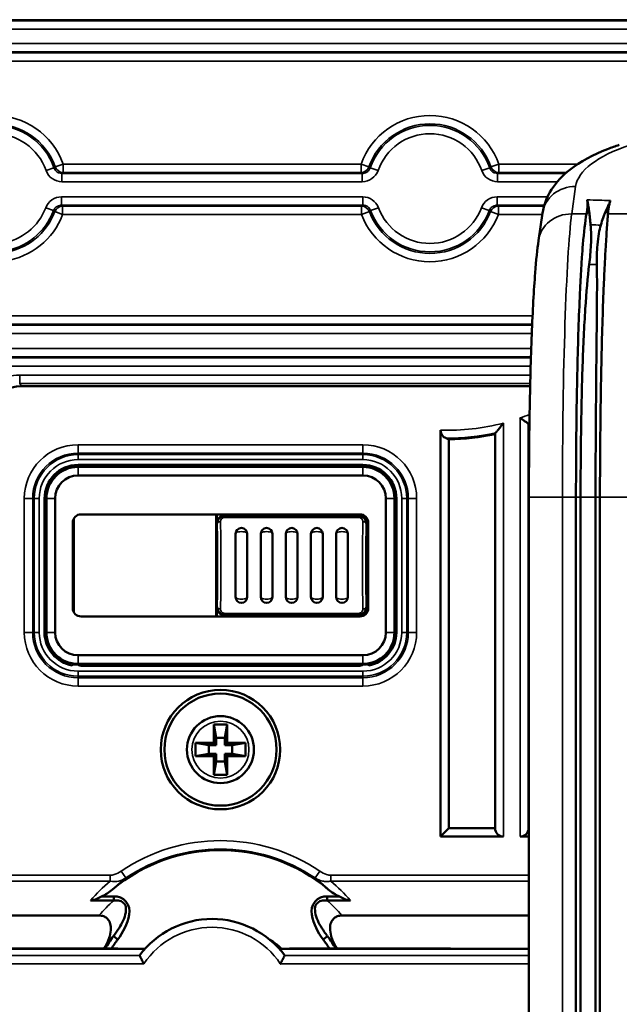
# Model space of a CAD drawing. Header units: millimetres. Extents: x 0 to 4638, y -120 to 1188.
# Tile 59 of 256: x 342 to 378, y 792 to 851. Entities that reach past the tile are written whole.
import ezdxf

# ---------------------------------------------------------------- set-up
doc = ezdxf.new("R2010")
doc.units = ezdxf.units.MM
doc.header["$LTSCALE"] = 2
doc.layers.add('Sichtbar (ISO)', color=7, linetype='Continuous', lineweight=50)
doc.layers.add('Sichtbar schmal (ISO)', color=7, linetype='Continuous', lineweight=35)

msp = doc.modelspace()

# ---------------------------------------------------------------- linework, layer by layer
at = {"layer": 'Sichtbar (ISO)'}
for p, q in [((373.1082, 838.9832), (372.8724, 837.3453)), ((342.018, 828.6636), (372.3755, 828.6636)), ((372.2822, 802.2624), (372.2822, 826.3712)), ((367.0296, 826.0248), (367.0296, 801.7624)), ((370.2822, 825.7897), (370.2822, 802.2624)), ((367.5296, 825.4885), (367.5296, 802.2624)), ((362.3947, 823.9519), (345.3947, 823.9519)), ((345.3947, 823.834), (362.3947, 823.834)), ((362.3947, 823.3209), (345.3947, 823.3209)), ((372.3002, 727.8785), (372.3002, 822.0252)), ((375.1097, 727.8785), (375.1097, 822.0252)), ((375.3836, 727.8785), (375.3836, 822.0252)), ((376.2782, 727.8785), (376.2782, 822.0252)), ((376.5408, 822.0252), (376.5408, 727.8785)), ((343.3947, 821.9519), (343.3947, 813.9519)), ((343.5125, 813.9519), (343.5125, 821.9519)), ((344.0256, 821.9519), (344.0256, 813.9519)), ((363.7637, 813.9519), (363.7637, 821.9519)), ((364.2768, 821.9519), (364.2768, 813.9519)), ((364.3947, 813.9519), (364.3947, 821.9519)), ((345.5754, 821.0019), (362.2139, 821.0019)), ((353.6447, 821.0019), (353.6447, 814.9019)), ((353.6709, 821.0019), (353.6709, 820.4519)), ((356.1447, 820.9257), (354.1447, 820.9257)), ((356.1447, 820.9257), (356.1447, 821.0019)), ((360.1447, 821.0019), (360.1447, 820.9257)), ((362.1447, 820.9257), (360.1447, 820.9257)), ((345.0756, 820.502), (345.0756, 820.0252)), ((345.1447, 820.7019), (345.1447, 820.7556)), ((345.1447, 815.2019), (345.1447, 820.7019)), ((353.7447, 820.6508), (353.7447, 820.6474)), ((353.7672, 820.6888), (353.7655, 820.6888)), ((353.8447, 820.7846), (353.8447, 820.7842)), ((362.5632, 820.603), (362.5632, 820.607)), ((362.6185, 820.4519), (362.6185, 820.7956)), ((362.6447, 815.1481), (362.6447, 820.7556)), ((362.7137, 820.502), (362.7137, 820.0252)), ((345.0756, 820.0252), (345.1447, 819.9561)), ((345.0756, 815.8786), (345.0756, 820.0252)), ((354.7947, 819.8378), (354.7947, 816.0659)), ((355.4947, 816.0659), (355.4947, 819.8378)), ((356.2947, 819.8378), (356.2947, 816.0659)), ((356.9947, 816.0659), (356.9947, 819.8378)), ((357.7947, 819.8378), (357.7947, 816.0659)), ((358.4947, 816.0659), (358.4947, 819.8378)), ((359.2947, 819.8378), (359.2947, 816.0659)), ((359.9947, 816.0659), (359.9947, 819.8378)), ((360.7947, 819.8378), (360.7947, 816.0659)), ((361.4947, 816.0659), (361.4947, 819.8378)), ((362.7137, 820.0252), (362.6447, 819.9561)), ((362.7137, 815.8786), (362.7137, 820.0252)), ((345.0756, 815.8786), (345.1447, 815.9476)), ((345.0756, 815.8786), (345.0756, 815.4017)), ((362.7137, 815.8786), (362.6447, 815.9476)), ((362.7137, 815.8786), (362.7137, 815.4017)), ((345.1447, 815.2019), (345.1447, 815.1481)), ((353.6709, 815.4519), (353.6709, 814.9019)), ((353.7447, 815.2566), (353.7447, 815.2529)), ((353.7655, 815.215), (353.7674, 815.215)), ((353.8447, 815.1198), (353.8447, 815.1191)), ((354.1447, 814.9781), (356.1447, 814.9781)), ((356.1447, 814.9019), (356.1447, 814.9781)), ((360.1447, 814.9781), (360.1447, 814.9019)), ((360.1447, 814.9781), (362.1447, 814.9781)), ((362.5632, 815.2967), (362.5632, 815.3008)), ((362.6185, 815.1081), (362.6185, 815.4519)), ((345.5754, 814.9019), (362.2139, 814.9019)), ((345.3947, 812.5828), (362.3947, 812.5828)), ((362.3947, 812.0697), (345.3947, 812.0697)), ((345.726, 812.0291), (345.3947, 812.0291)), ((350.0017, 812.0291), (349.2876, 812.0291)), ((358.5017, 812.0291), (357.7876, 812.0291)), ((362.3947, 812.0291), (362.0634, 812.0291)), ((345.6487, 811.9519), (362.1406, 811.9519)), ((353.4947, 808.4519), (353.6357, 807.6519)), ((353.4947, 808.4519), (354.2947, 808.4519)), ((353.4947, 807.3519), (353.4947, 808.4519)), ((354.2947, 808.4519), (354.1536, 807.6519)), ((354.2947, 808.4519), (354.2947, 807.3519)), ((352.3947, 807.3519), (353.4947, 807.3519)), ((352.3947, 807.3519), (353.1947, 807.2108)), ((352.3947, 806.5519), (352.3947, 807.3519)), ((353.6357, 807.2108), (353.4947, 807.3519)), ((353.6357, 807.6519), (354.1536, 807.6519)), ((353.6357, 807.2108), (353.6357, 807.6519)), ((354.1536, 807.6519), (354.1536, 807.2108)), ((354.2947, 807.3519), (354.1536, 807.2108)), ((354.2947, 807.3519), (355.3947, 807.3519)), ((355.3947, 807.3519), (354.5947, 807.2108)), ((355.3947, 807.3519), (355.3947, 806.5519)), ((353.6357, 807.2108), (353.1947, 807.2108)), ((353.1947, 807.2108), (353.1947, 806.6929)), ((354.5947, 807.2108), (354.1536, 807.2108)), ((354.5947, 806.6929), (354.5947, 807.2108)), ((352.3947, 806.5519), (353.1947, 806.6929)), ((353.4947, 806.5519), (352.3947, 806.5519)), ((353.1947, 806.6929), (353.6357, 806.6929)), ((353.4947, 806.5519), (353.6357, 806.6929)), ((353.4947, 805.4519), (353.4947, 806.5519)), ((353.4947, 805.4519), (353.6357, 806.2519)), ((353.6357, 806.2519), (353.6357, 806.6929)), ((354.1536, 806.2519), (353.6357, 806.2519)), ((354.1536, 806.6929), (354.1536, 806.2519)), ((354.1536, 806.6929), (354.5947, 806.6929)), ((354.1536, 806.6929), (354.2947, 806.5519)), ((354.2947, 805.4519), (354.1536, 806.2519)), ((354.2947, 806.5519), (354.2947, 805.4519)), ((355.3947, 806.5519), (354.2947, 806.5519)), ((355.3947, 806.5519), (354.5947, 806.6929)), ((354.2947, 805.4519), (353.4947, 805.4519)), ((367.5296, 802.2624), (367.0296, 801.7624)), ((367.5296, 802.2624), (370.2822, 802.2624)), ((372.2822, 802.2624), (372.3002, 802.2624)), ((367.0296, 801.7624), (370.7822, 801.7624)), ((372.3002, 801.7624), (371.7822, 801.7624)), ((346.1326, 797.945), (347.5233, 797.945)), ((347.5233, 798.1765), (346.7889, 798.1765)), ((347.5233, 798.1765), (347.5233, 798.0124)), ((347.5233, 798.0124), (347.5233, 797.945)), ((360.2661, 798.1765), (361.0005, 798.1765)), ((360.2661, 798.1765), (360.2661, 798.0124)), ((360.2661, 798.0124), (360.2661, 797.945)), ((361.6567, 797.945), (360.2661, 797.945)), ((346.6445, 797.0409), (335.3616, 797.0409)), ((361.1449, 797.0409), (372.3002, 797.0409)), ((347.7667, 795.6143), (347.5097, 795.8098)), ((360.0226, 795.6143), (360.2797, 795.8098)), ((347.7583, 795.0531), (340.1178, 795.0531)), ((347.771, 795.0741), (340.2611, 795.0741)), ((347.7647, 795.0636), (349.3925, 795.0636)), ((357.3969, 795.0636), (358.0247, 795.0636)), ((358.0183, 795.0741), (367.5283, 795.0741)), ((367.6716, 795.0531), (358.031, 795.0531)), ((367.6302, 795.0636), (372.3002, 795.0636))]:
    msp.add_line(p, q, dxfattribs=at)
for radius in [3.565, 3.3462, 2]:
    msp.add_circle((353.8947, 806.9519), radius, dxfattribs=at)
for centre, radius, start, end in [((367.3944, 839.4519), 13.9641, 290.488818, 290.707744), ((367.3944, 839.4519), 13.9641, 270.554811, 281.934884), ((345.3947, 821.9519), 2, 90, 180), ((345.3947, 821.9519), 1.8822, 90, 180), ((362.3947, 821.9519), 2, 0, 90), ((362.3947, 821.9519), 1.8822, 0, 90), ((345.3947, 821.9519), 1.3691, 90, 180), ((362.3947, 821.9519), 1.3691, 0, 90), ((354.1447, 820.4519), 0.4738, 90, 180), ((362.1447, 820.4519), 0.4738, 0, 90), ((345.6447, 820.7019), 0.5, 173.138767, 180), ((355.1447, 819.8378), 0.35, 0, 180), ((356.6447, 819.8378), 0.35, 0, 180), ((358.1447, 819.8378), 0.35, 0, 180), ((359.6447, 819.8378), 0.35, 0, 180), ((361.1447, 819.8378), 0.35, 0, 180), ((355.1447, 816.0659), 0.35, 180, 0), ((356.6447, 816.0659), 0.35, 180, 0), ((358.1447, 816.0659), 0.35, 180, 0), ((359.6447, 816.0659), 0.35, 180, 0), ((361.1447, 816.0659), 0.35, 180, 0), ((345.6447, 815.2019), 0.5, 180, 186.861233), ((354.1447, 815.4519), 0.4738, 180, 270), ((362.1447, 815.4519), 0.4738, 270, 0), ((345.3947, 813.9519), 2, 180, 260.043718), ((345.3947, 813.9519), 1.8822, 180, 270), ((345.3947, 813.9519), 1.3691, 180, 270), ((362.3947, 813.9519), 1.3691, 270, 0), ((362.3947, 813.9519), 1.8822, 270, 0), ((362.3947, 813.9519), 2, 279.956282, 0), ((345.3947, 813.9519), 1.9228, 261.971423, 270), ((362.3947, 813.9519), 1.9228, 270, 278.028577), ((370.7822, 802.2624), 0.5, 180, 270), ((371.7822, 802.2624), 0.5, 270, 0), ((353.8947, 790.9519), 10, 49.942947, 130.057053), ((353.3947, 791.4519), 5.391, 36.546179, 143.453821), ((353.8947, 790.9519), 8.0261, 142.734292, 149.096129), ((353.8947, 790.9519), 7.7, 142.73459, 147.632105), ((353.8947, 790.9519), 5.5, 48.382068, 57.530504), ((353.8947, 790.9519), 7.7, 32.367895, 37.26541), ((353.8947, 790.9519), 8.0261, 30.903871, 37.265708), ((353.8947, 790.9519), 8.0875, 148.383434, 149.355906), ((352.8947, 791.9519), 6, 148.642896, 148.876909), ((352.8947, 791.9519), 6, 31.123091, 31.357104), ((353.8947, 790.9519), 8.0875, 30.644094, 31.616566)]:
    msp.add_arc(centre, radius, start, end, dxfattribs=at)
for centre, major_axis, ratio, start_param, end_param in [((375.0878, 838.6982), (-1.9796, 0.285), 0.9385552, 6.2831244, 6.2831853), ((342.0196, 826.6624), (-1.0999, 1.6725), 0.9991277, 5.7018293, 6.8645413), ((373.2324, 839.4519), (16.0397, 0), 0.9314106, 4.337465, 4.348897), ((345.5758, 820.5017), (-0.3538, 0.3538), 0.999315, 5.4981298, 7.0682409), ((358.1447, 820.8275), (4.25, 0), 0.0261859, 1.6762196, 2.0607537), ((358.1447, 820.944), (-0.5, 0), 0.0261859, 0.4636224, 2.6779703), ((358.1447, 820.8275), (4.25, 0), 0.0261859, 1.080839, 1.4653731), ((362.2136, 820.5017), (-0.3538, -0.3538), 0.999315, 2.3565371, 3.9266482), ((345.5758, 815.402), (0.3538, 0.3538), 0.999315, 2.3565371, 3.9266482), ((358.1447, 815.0763), (4.25, 0), 0.0261859, 4.2224317, 4.6069658), ((358.1447, 814.9597), (-0.5, 0), 0.0261859, 3.605215, 5.8195629), ((358.1447, 815.0763), (4.25, 0), 0.0261859, 4.8178122, 5.2023463), ((362.2136, 815.402), (0.3538, -0.3538), 0.999315, 5.4981298, 7.0682409), ((342.8191, 4688.0743), (0, -3877.0281), 0.0261769, 0.0219721, 0.0227334), ((345.6491, 812.452), (-0.3538, -0.3538), 0.999315, 0.2217009, 0.7850555), ((349.6447, 812.0383), (0.5, 0), 0.0261859, 3.9169902, 5.5077878), ((358.1447, 812.0383), (-0.5, 0), 0.0261859, 0.7753975, 2.3661952), ((362.1403, 812.452), (-0.3538, 0.3538), 0.999315, 2.3565371, 2.9198918), ((364.9702, 4688.0743), (0, -3877.0281), 0.0261769, 6.2604519, 6.2612132), ((367.5273, 794.5738), (-0.4169, -0.2778), 0.9980229, 3.8332765, 4.1237073), ((349.4289, 794.6619), (0.3653, 0.0002), 0.036613, 3.114425, 3.1599932), ((357.3605, 794.6619), (0.3653, -0.0002), 0.036613, 6.2647848, 6.310353)]:
    msp.add_ellipse(centre, major_axis=major_axis, ratio=ratio, start_param=start_param, end_param=end_param, dxfattribs=at)
for points, knots in [([(373.1082, 838.9834), (373.1822, 839.4965), (373.3799, 839.9825), (373.9406, 840.8544), (374.3169, 841.2408), (375.3726, 842.0721), (376.1285, 842.475), (377.2224, 842.9013), (377.4544, 842.9842), (377.694, 843.0628)], [0, 0, 0, 0, 0.22782537, 0.22782537, 0.476109, 0.476109, 0.84150839, 0.84150839, 0.93553749, 0.93553749, 0.93553749, 0.93553749]), ([(375.7368, 838.9397), (375.7598, 839.0644), (375.7811, 839.1892), (375.7929, 839.3141), (375.7988, 839.3767), (375.8023, 839.4394), (375.8023, 839.502), (375.8023, 839.5647), (375.7988, 839.6274), (375.7904, 839.6901), (375.7863, 839.7213), (375.7821, 839.7525), (375.7779, 839.7837)], [0.00023049, 0.00023049, 0.00023049, 0.00023049, 0.44405165, 0.44405165, 0.44405165, 0.66641265, 0.66641265, 0.66641265, 0.8890827, 0.8890827, 0.8890827, 1, 1, 1, 1]), ([(375.7779, 839.7837), (375.7798, 839.77), (375.7819, 839.7561), (375.7881, 839.7215), (375.7924, 839.7018), (375.8125, 839.6119), (375.8284, 839.5356), (375.8523, 839.3993), (375.8611, 839.3424), (375.8799, 839.2085), (375.8888, 839.1338), (375.8998, 839.0579)], [-0.16233399, -0.16233399, -0.16233399, -0.16233399, -0.1521768, -0.1521768, -0.13738799, -0.13738799, -0.08281805, -0.08281805, -0.04608518, -0.04608518, -0.000001, -0.000001, -0.000001, -0.000001]), ([(376.8811, 839.11), (376.9367, 839.227), (376.9894, 839.3442), (377.0776, 839.5313), (377.1349, 839.6401), (377.1682, 839.739)], [0, 0, 0, 0, 0.07434211, 0.07434211, 0.13090924, 0.13090924, 0.13090924, 0.13090924]), ([(377.1682, 839.739), (377.1587, 839.7107), (377.1491, 839.6824), (377.1396, 839.6541), (377.1104, 839.5677), (377.0887, 839.4811), (377.0718, 839.3943), (377.0572, 839.3187), (377.0463, 839.2429), (377.0377, 839.1672), (377.0291, 839.0914), (377.0228, 839.0155), (377.0173, 838.9397)], [0, 0, 0, 0, 0.1066333, 0.1066333, 0.1066333, 0.43213, 0.43213, 0.43213, 0.7159968, 0.7159968, 0.7159968, 1, 1, 1, 1]), ([(375.8998, 839.0579), (375.9163, 838.944), (375.9305, 838.8227), (375.9579, 838.5666), (375.9708, 838.4322), (375.9835, 838.2915)], [-0.13913702, -0.13913702, -0.13913702, -0.13913702, -0.06944476, -0.06944476, 0, 0, 0, 0]), ([(376.5892, 838.274), (376.6332, 838.4301), (376.6781, 838.5781), (376.7509, 838.7911), (376.7768, 838.8622), (376.8165, 838.9627), (376.8294, 838.9942), (376.849, 839.0398), (376.8555, 839.0544), (376.8651, 839.0758), (376.8683, 839.0828), (376.8731, 839.0932), (376.8747, 839.0966), (376.8775, 839.1024), (376.8807, 839.1093), (376.8811, 839.11)], [-0.041941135, -0.041941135, -0.041941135, -0.041941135, -0.020915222, -0.020915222, -0.009841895, -0.009841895, -0.004670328, -0.004670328, -0.002208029, -0.002208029, -0.00101313, -0.00101313, -0.000425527, -0.000425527, -0.000000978, -0.000000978, -0.000000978, -0.000000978]), ([(375.1097, 822.0252), (375.1097, 823.8584), (375.122, 825.6807), (375.1753, 829.1765), (375.2162, 830.8294), (375.2948, 833.083), (375.3236, 833.7938), (375.3795, 834.9541), (375.4052, 835.4235), (375.4429, 836.0276), (375.4534, 836.1878), (375.4829, 836.6177), (375.5024, 836.8781), (375.5842, 837.8652), (375.6511, 838.4745), (375.7368, 838.9397)], [0, 0, 0, 0, 0.5499487, 0.5499487, 1.0995708, 1.0995708, 1.3748831, 1.3748831, 1.5811936, 1.5811936, 1.6584323, 1.6584323, 1.7941958, 1.7941958, 2.2029608, 2.2029608, 2.2029608, 2.2029608]), ([(377.0173, 838.9397), (377.0171, 838.9367), (377.0168, 838.9325), (377.0161, 838.9232), (377.0158, 838.9191), (377.0149, 838.9066), (377.0143, 838.8982), (377.0125, 838.8729), (377.0113, 838.8559), (377.0076, 838.8042), (377.005, 838.769), (376.9971, 838.6609), (376.9915, 838.5859), (376.9743, 838.352), (376.9619, 838.1845), (376.9243, 837.6497), (376.8987, 837.2495), (376.8563, 836.5156), (376.8396, 836.2054), (376.8017, 835.4407), (376.7807, 834.9733), (376.7335, 833.819), (376.7078, 833.1124), (376.6394, 830.8591), (376.6055, 829.2001), (376.5559, 825.6923), (376.5408, 823.8641), (376.5408, 822.0252)], [0.0000043, 0.0000043, 0.0000043, 0.0000043, 0.002608, 0.002608, 0.0047025, 0.0047025, 0.0088957, 0.0088957, 0.0172965, 0.0172965, 0.0341398, 0.0341398, 0.067918, 0.067918, 0.1355794, 0.1355794, 0.2705039, 0.2705039, 0.3597948, 0.3597948, 0.4792394, 0.4792394, 0.6384008, 0.6384008, 0.958906, 0.958906, 1.279251, 1.279251, 1.279251, 1.279251]), ([(375.9835, 838.2915), (376.0189, 837.8992), (376.0184, 837.4837), (375.9831, 836.7036), (375.9467, 836.3113), (375.899, 835.9307)], [0.000001, 0.000001, 0.000001, 0.000001, 0.19358212, 0.19358212, 0.38871002, 0.38871002, 0.38871002, 0.38871002]), ([(376.3527, 835.9307), (376.3443, 836.3085), (376.3523, 836.6985), (376.4293, 837.5938), (376.5066, 837.9808), (376.5892, 838.274)], [0.000001, 0.000001, 0.000001, 0.000001, 0.19746155, 0.19746155, 0.45620417, 0.45620417, 0.45620417, 0.45620417]), ([(372.3002, 822.0252), (372.3002, 823.7266), (372.315, 825.4478), (372.3717, 828.7351), (372.4153, 830.3382), (372.5271, 833.1561), (372.5961, 834.4056), (372.7335, 836.1854), (372.7976, 836.8258), (372.8724, 837.3453)], [0, 0, 0, 0, 0.5104278, 0.5104278, 1.0376539, 1.0376539, 1.5659712, 1.5659712, 1.9663313, 1.9663313, 1.9663313, 1.9663313]), ([(375.899, 835.9307), (375.8032, 835.1656), (375.7284, 834.2703), (375.599, 832.2369), (375.5452, 831.0911), (375.4622, 828.6629), (375.4328, 827.3845), (375.3934, 824.7461), (375.3836, 823.386), (375.3836, 822.0252)], [0, 0, 0, 0, 0.3995001, 0.3995001, 0.8137531, 0.8137531, 1.2202971, 1.2202971, 1.6283697, 1.6283697, 1.6283697, 1.6283697]), ([(376.3527, 835.9307), (376.3661, 835.3348), (376.3657, 834.6595), (376.3542, 832.7169), (376.3383, 831.3412), (376.3122, 828.6498), (376.3003, 827.3771), (376.2833, 824.7452), (376.2782, 823.3855), (376.2782, 822.0252)], [-1.62961, -1.62961, -1.62961, -1.62961, -1.3177971, -1.3177971, -0.8129464, -0.8129464, -0.4080948, -0.4080948, 0, 0, 0, 0]), ([(371.7822, 826.7568), (371.7832, 826.756), (371.7843, 826.7553), (371.8295, 826.723), (371.8738, 826.6916), (371.9591, 826.6313), (372.0003, 826.6023), (372.0912, 826.5384), (372.1391, 826.505), (372.209, 826.4562), (372.2341, 826.4388), (372.252, 826.4263)], [-0.175446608, -0.175446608, -0.175446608, -0.175446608, -0.175058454, -0.175058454, -0.158777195, -0.158777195, -0.142894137, -0.142894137, -0.12161716, -0.12161716, -0.105344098, -0.105344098, -0.105344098, -0.105344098]), ([(370.3123, 825.8597), (370.3219, 825.8716), (370.3334, 825.8858), (370.3755, 825.9381), (370.4117, 825.9832), (370.4977, 826.091), (370.5502, 826.1573), (370.6606, 826.2976), (370.7203, 826.3742), (370.78, 826.4514), (370.7811, 826.4528), (370.7822, 826.4541)], [-0.08561691, -0.08561691, -0.08561691, -0.08561691, -0.076339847, -0.076339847, -0.055148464, -0.055148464, -0.028773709, -0.028773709, 0, 0, 0.000516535, 0.000516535, 0.000516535, 0.000516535]), ([(372.2822, 826.3712), (372.2821, 826.3794), (372.2808, 826.3872), (372.2781, 826.3942), (372.2737, 826.4062), (372.2649, 826.4172), (372.252, 826.4263)], [-0.006629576, -0.006629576, -0.006629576, -0.006629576, 0, 0, 0, 0.011228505, 0.011228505, 0.011228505, 0.011228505]), ([(367.0296, 826.0248), (367.0296, 825.9694), (367.0413, 825.9049), (367.0802, 825.7953), (367.1174, 825.7342), (367.1993, 825.6397), (367.2612, 825.5942), (367.3298, 825.5614), (367.344, 825.5556), (367.3586, 825.5501)], [0.269831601, 0.269831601, 0.269831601, 0.269831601, 0.286477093, 0.286477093, 0.306621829, 0.306621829, 0.331312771, 0.331312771, 0.337341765, 0.337341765, 0.337341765, 0.337341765]), ([(370.3123, 825.8597), (370.3106, 825.8576), (370.3089, 825.8554), (370.2906, 825.8308), (370.2823, 825.8091), (370.2822, 825.7897)], [-0.021787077, -0.021787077, -0.021787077, -0.021787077, -0.020235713, -0.020235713, -0.003945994, -0.003945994, -0.003945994, -0.003945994]), ([(353.6997, 820.4519), (353.6993, 820.5044), (353.7083, 820.5575), (353.7262, 820.607), (353.7296, 820.6166), (353.7334, 820.6261), (353.7375, 820.6354), (353.7615, 820.6899), (353.7975, 820.7408), (353.842, 820.7821), (353.8756, 820.8134), (353.9149, 820.84), (353.9573, 820.8597), (354.0014, 820.8801), (354.05, 820.8937), (354.0989, 820.8987), (354.1141, 820.9003), (354.1294, 820.9011), (354.1447, 820.9011)], [0, 0, 0, 0, 0.230356, 0.230356, 0.230356, 0.2744576, 0.2744576, 0.2744576, 0.5363105, 0.5363105, 0.5363105, 0.7327, 0.7327, 0.7327, 0.9374155, 0.9374155, 0.9374155, 1, 1, 1, 1]), ([(362.1447, 820.9011), (362.1876, 820.9011), (362.231, 820.8947), (362.2719, 820.8825), (362.3117, 820.8706), (362.35, 820.853), (362.3845, 820.8309), (362.4203, 820.8079), (362.4528, 820.7797), (362.4803, 820.7482), (362.5116, 820.7121), (362.5371, 820.6708), (362.5553, 820.6274), (362.5783, 820.5722), (362.5901, 820.5115), (362.5896, 820.4519)], [0, 0, 0, 0, 0.1779711, 0.1779711, 0.1779711, 0.3511188, 0.3511188, 0.3511188, 0.5310626, 0.5310626, 0.5310626, 0.7370031, 0.7370031, 0.7370031, 1, 1, 1, 1]), ([(354.1447, 815.0027), (354.1018, 815.0027), (354.0583, 815.0091), (354.0175, 815.0213), (353.9777, 815.0331), (353.9394, 815.0508), (353.9049, 815.0729), (353.8691, 815.0958), (353.8365, 815.124), (353.8091, 815.1556), (353.7777, 815.1916), (353.7522, 815.2329), (353.7341, 815.2764), (353.7111, 815.3316), (353.6992, 815.3922), (353.6997, 815.4519)], [0, 0, 0, 0, 0.1779711, 0.1779711, 0.1779711, 0.3511188, 0.3511188, 0.3511188, 0.5310626, 0.5310626, 0.5310626, 0.7370031, 0.7370031, 0.7370031, 1, 1, 1, 1]), ([(362.5896, 815.4519), (362.5901, 815.3922), (362.5783, 815.3316), (362.5553, 815.2764), (362.5371, 815.2329), (362.5116, 815.1916), (362.4803, 815.1556), (362.4528, 815.124), (362.4203, 815.0958), (362.3845, 815.0729), (362.35, 815.0508), (362.3117, 815.0331), (362.2719, 815.0213), (362.231, 815.0091), (362.1876, 815.0027), (362.1447, 815.0027)], [0, 0, 0, 0, 0.2629969, 0.2629969, 0.2629969, 0.4689374, 0.4689374, 0.4689374, 0.6488812, 0.6488812, 0.6488812, 0.8220289, 0.8220289, 0.8220289, 1, 1, 1, 1]), ([(347.4587, 798.6055), (347.3572, 798.5201), (347.2499, 798.4396), (347.0276, 798.2952), (346.91, 798.2297), (346.7889, 798.1765)], [-0.079449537, -0.079449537, -0.079449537, -0.079449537, -0.039706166, -0.039706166, -0.000005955, -0.000005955, -0.000005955, -0.000005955]), ([(360.3306, 798.6055), (360.4322, 798.5201), (360.5394, 798.4396), (360.7618, 798.2952), (360.8793, 798.2297), (361.0005, 798.1765)], [0.000003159, 0.000003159, 0.000003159, 0.000003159, 0.039802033, 0.039802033, 0.079557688, 0.079557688, 0.079557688, 0.079557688]), ([(346.7889, 798.1765), (346.6904, 798.1194), (346.5832, 798.064), (346.4181, 797.999), (346.3572, 797.9789), (346.2429, 797.9529), (346.1874, 797.945), (346.1326, 797.945)], [0.000000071, 0.000000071, 0.000000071, 0.000000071, 0.034882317, 0.034882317, 0.053735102, 0.053735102, 0.070125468, 0.070125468, 0.070125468, 0.070125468]), ([(347.5233, 797.945), (347.647, 797.9497), (347.773, 797.9479), (347.8929, 797.9181), (347.9423, 797.9058), (347.9914, 797.8879), (348.0327, 797.8601), (348.0747, 797.8318), (348.1104, 797.7929), (348.1438, 797.753), (348.1733, 797.7179), (348.2018, 797.6811), (348.22, 797.6401), (348.2441, 797.5859), (348.2532, 797.5245), (348.2552, 797.4645), (348.2607, 797.3049), (348.23, 797.1437), (348.1833, 796.9919), (348.0808, 796.6596), (347.8965, 796.3577), (347.6999, 796.0736), (347.6452, 795.9945), (347.5881, 795.9164), (347.5208, 795.827)], [0, 0, 0, 0, 0.1311757, 0.1311757, 0.1311757, 0.185325, 0.185325, 0.185325, 0.240367, 0.240367, 0.240367, 0.288836, 0.288836, 0.288836, 0.3529598, 0.3529598, 0.3529598, 0.523224, 0.523224, 0.523224, 0.8961632, 0.8961632, 0.8961632, 1, 1, 1, 1]), ([(347.7667, 795.6143), (348.0937, 796.0527), (348.3387, 796.5383), (348.5652, 797.6589), (348.1066, 798.2422), (347.5233, 798.1765)], [0, 0, 0, 0, 0.5, 0.5, 1, 1, 1, 1]), ([(360.0226, 795.6143), (359.6956, 796.0527), (359.4507, 796.5383), (359.2242, 797.6589), (359.6828, 798.2422), (360.2661, 798.1765)], [0, 0, 0, 0, 0.5, 0.5, 1, 1, 1, 1]), ([(360.2661, 797.945), (360.1423, 797.9497), (360.0164, 797.9479), (359.8965, 797.9181), (359.847, 797.9058), (359.7979, 797.8879), (359.7567, 797.8601), (359.7147, 797.8318), (359.679, 797.7929), (359.6455, 797.753), (359.616, 797.7179), (359.5876, 797.6811), (359.5694, 797.6401), (359.5453, 797.5859), (359.5362, 797.5245), (359.5341, 797.4645), (359.5287, 797.3049), (359.5593, 797.1437), (359.6061, 796.9919), (359.7085, 796.6596), (359.8929, 796.3577), (360.0894, 796.0736), (360.1441, 795.9945), (360.2012, 795.9164), (360.2686, 795.827)], [0, 0, 0, 0, 0.1311757, 0.1311757, 0.1311757, 0.185325, 0.185325, 0.185325, 0.240367, 0.240367, 0.240367, 0.288836, 0.288836, 0.288836, 0.3529598, 0.3529598, 0.3529598, 0.523224, 0.523224, 0.523224, 0.8961632, 0.8961632, 0.8961632, 1, 1, 1, 1]), ([(361.0005, 798.1765), (361.099, 798.1194), (361.2062, 798.064), (361.3713, 797.999), (361.4322, 797.9789), (361.5465, 797.9529), (361.602, 797.945), (361.6567, 797.945)], [-0.070291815, -0.070291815, -0.070291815, -0.070291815, -0.035326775, -0.035326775, -0.016429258, -0.016429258, 0, 0, 0, 0]), ([(347.0076, 795.1916), (347.1247, 795.3818), (347.2222, 795.5916), (347.3294, 795.9594), (347.3582, 796.1235), (347.3547, 796.4009), (347.3367, 796.5193), (347.2609, 796.7093), (347.2151, 796.7833), (347.0999, 796.9012), (347.0366, 796.9447), (346.8898, 797.0108), (346.808, 797.0301), (346.698, 797.0398), (346.6712, 797.0409), (346.6445, 797.0409)], [0, 0, 0, 0, 0.06701164, 0.06701164, 0.11543306, 0.11543306, 0.15093493, 0.15093493, 0.17748049, 0.17748049, 0.20098096, 0.20098096, 0.22636867, 0.22636867, 0.23447133, 0.23447133, 0.23447133, 0.23447133]), ([(360.7818, 795.1916), (360.6647, 795.3818), (360.5671, 795.5916), (360.4599, 795.9594), (360.4312, 796.1235), (360.4346, 796.4009), (360.4527, 796.5193), (360.5284, 796.7093), (360.5743, 796.7833), (360.6894, 796.9012), (360.7527, 796.9447), (360.8995, 797.0108), (360.9814, 797.0301), (361.0914, 797.0398), (361.1181, 797.0409), (361.1449, 797.0409)], [-0.23194349, -0.23194349, -0.23194349, -0.23194349, -0.16565431, -0.16565431, -0.11775492, -0.11775492, -0.0826358, -0.0826358, -0.05637643, -0.05637643, -0.03312931, -0.03312931, -0.00801531, -0.00801531, 0, 0, 0, 0]), ([(349.0636, 794.6614), (349.0646, 794.6596), (349.0696, 794.6495), (349.089, 794.6111), (349.1045, 794.5805), (349.1456, 794.5001), (349.1717, 794.4493), (349.2191, 794.3582), (349.2386, 794.3209), (349.2792, 794.244), (349.3002, 794.2044), (349.3219, 794.1638), (349.3225, 794.1628), (349.323, 794.1617)], [-0.081876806, -0.081876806, -0.081876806, -0.081876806, -0.066005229, -0.066005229, -0.047432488, -0.047432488, -0.026710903, -0.026710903, -0.013452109, -0.013452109, 0, 0, 0.000359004, 0.000359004, 0.000359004, 0.000359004]), ([(357.7257, 794.6614), (357.7248, 794.6596), (357.7197, 794.6495), (357.7003, 794.6111), (357.6848, 794.5805), (357.6437, 794.5001), (357.6176, 794.4493), (357.5703, 794.3582), (357.5507, 794.3209), (357.5102, 794.244), (357.4892, 794.2044), (357.4674, 794.1638), (357.4669, 794.1628), (357.4663, 794.1617)], [0.08538641, 0.08538641, 0.08538641, 0.08538641, 0.101257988, 0.101257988, 0.119830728, 0.119830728, 0.140552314, 0.140552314, 0.153811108, 0.153811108, 0.167263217, 0.167263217, 0.167622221, 0.167622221, 0.167622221, 0.167622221])]:
    msp.add_open_spline(points, degree=3, knots=knots, dxfattribs=at)
at = {"layer": 'Sichtbar schmal (ISO)'}
for p, q in [((386.5359, 850.5403), (337.7749, 850.5403)), ((337.8152, 850.4791), (386.5972, 850.4791)), ((386.5972, 849.9794), (337.8152, 849.9794)), ((337.5074, 849.1182), (386.5972, 849.1182)), ((386.5972, 848.6185), (337.5074, 848.6185)), ((337.5477, 848.5572), (386.5359, 848.5572)), ((386.5359, 848.0575), (337.5477, 848.0575)), ((343.4882, 841.5292), (343.9598, 841.6935)), ((344.508, 841.9196), (344.0377, 841.7518)), ((344.508, 841.9196), (362.282, 841.9196)), ((344.508, 841.9196), (344.508, 841.4199)), ((362.282, 841.4199), (344.508, 841.4199)), ((362.282, 841.9196), (362.282, 841.4199)), ((362.282, 841.9196), (362.7522, 841.7518)), ((363.3017, 841.5292), (362.8302, 841.6935)), ((369.4882, 841.5292), (369.9598, 841.6935)), ((370.508, 841.9196), (370.0377, 841.7518)), ((370.508, 841.9196), (375.2208, 841.9196)), ((370.508, 841.9196), (370.508, 841.4199)), ((374.5526, 841.4199), (370.508, 841.4199)), ((344.4321, 841.3586), (362.3579, 841.3586)), ((344.4321, 840.8589), (344.4321, 841.3586)), ((362.3579, 840.8589), (344.4321, 840.8589)), ((362.3579, 840.8589), (362.3579, 841.3586)), ((370.4321, 841.3586), (374.4823, 841.3586)), ((370.4321, 840.8589), (370.4321, 841.3586)), ((373.9902, 840.8589), (370.4321, 840.8589)), ((375.1591, 840.8589), (375.1591, 840.8589)), ((375.0878, 840.5776), (374.852, 838.9397)), ((344.4026, 839.9628), (362.3874, 839.9628)), ((344.4026, 839.4631), (344.4026, 839.9628)), ((362.3874, 839.4631), (362.3874, 839.9628)), ((370.4026, 839.9628), (373.4055, 839.9628)), ((370.4026, 839.4631), (370.4026, 839.9628)), ((343.9337, 839.1379), (343.4656, 839.3117)), ((344.011, 839.0794), (344.4778, 838.9022)), ((362.3874, 839.4631), (344.4026, 839.4631)), ((344.4778, 839.4019), (362.3122, 839.4019)), ((344.4778, 839.4019), (344.4778, 838.9022)), ((362.3122, 839.4019), (362.3122, 838.9022)), ((362.779, 839.0794), (362.3122, 838.9022)), ((362.8562, 839.1379), (363.3243, 839.3117)), ((369.9337, 839.1379), (369.4656, 839.3117)), ((370.011, 839.0794), (370.4778, 838.9022)), ((373.2139, 839.4631), (370.4026, 839.4631)), ((370.4778, 839.4019), (373.1963, 839.4019)), ((370.4778, 839.4019), (370.4778, 838.9022)), ((375.7368, 838.9397), (375.8998, 839.0579)), ((377.0173, 838.9397), (376.8811, 839.11)), ((362.3122, 838.9022), (344.4778, 838.9022)), ((373.0965, 838.9022), (370.4778, 838.9022)), ((375.7368, 838.9397), (374.852, 838.9397)), ((379.7368, 838.9397), (377.0173, 838.9397)), ((375.899, 835.9307), (376.3527, 835.9307)), ((340.8065, 832.8643), (372.5198, 832.8643)), ((374.4693, 832.8643), (374.4693, 832.8643)), ((372.497, 832.3646), (340.8065, 832.3646)), ((340.8468, 832.3033), (372.4943, 832.3033)), ((374.4503, 832.3033), (374.4504, 832.3033)), ((374.4524, 832.3646), (374.4523, 832.3646)), ((372.4735, 831.8036), (340.8468, 831.8036)), ((374.4348, 831.8036), (374.4347, 831.8036)), ((340.8708, 830.9075), (372.4401, 830.9075)), ((372.4235, 830.4078), (340.8708, 830.4078)), ((340.9112, 830.3466), (372.4216, 830.3466)), ((372.4065, 829.8469), (340.9112, 829.8469)), ((341.9143, 829.321), (372.3919, 829.321)), ((341.9143, 829.321), (341.9143, 828.8213)), ((372.3792, 828.8213), (341.9143, 828.8213)), ((341.9143, 828.8213), (342.018, 828.6636)), ((371.7822, 801.7624), (371.7822, 826.7568)), ((370.7822, 826.4541), (370.7822, 801.7624)), ((345.3947, 825.1578), (362.3947, 825.1578)), ((345.3947, 824.6585), (345.3947, 825.1578)), ((362.3947, 825.1578), (362.3947, 824.6585)), ((345.3947, 824.6585), (345.3947, 824.5672)), ((362.3947, 824.6585), (345.3947, 824.6585)), ((345.3947, 824.5672), (362.3947, 824.5672)), ((345.3947, 824.5672), (345.3947, 824.2676)), ((362.3947, 824.6585), (362.3947, 824.5672)), ((362.3947, 824.2676), (362.3947, 824.5672)), ((362.3947, 824.2676), (345.3947, 824.2676)), ((345.3947, 823.9519), (345.3947, 823.834)), ((345.3947, 823.3209), (345.3947, 823.834)), ((362.3947, 823.834), (362.3947, 823.9519)), ((362.3947, 823.3209), (362.3947, 823.834)), ((372.3002, 822.0252), (374.3002, 822.0252)), ((374.3002, 822.0252), (375.1097, 822.0252)), ((374.3002, 727.8785), (374.3002, 822.0252)), ((375.3836, 822.0252), (375.1097, 822.0252)), ((376.2782, 822.0252), (375.3836, 822.0252)), ((376.2782, 822.0252), (376.5408, 822.0252)), ((376.5408, 822.0252), (379.1097, 822.0252)), ((342.1888, 813.9519), (342.1888, 821.9519)), ((342.6881, 821.9519), (342.1888, 821.9519)), ((342.7794, 821.9519), (342.6881, 821.9519)), ((342.6881, 821.9519), (342.6881, 813.9519)), ((342.7794, 813.9519), (342.7794, 821.9519)), ((342.7794, 821.9519), (343.079, 821.9519)), ((343.079, 821.9519), (343.079, 813.9519)), ((343.5125, 821.9519), (343.3947, 821.9519)), ((344.0256, 821.9519), (343.5125, 821.9519)), ((364.2768, 821.9519), (363.7637, 821.9519)), ((364.3947, 821.9519), (364.2768, 821.9519)), ((364.7104, 813.9519), (364.7104, 821.9519)), ((364.7104, 821.9519), (365.01, 821.9519)), ((365.01, 821.9519), (365.1013, 821.9519)), ((365.01, 821.9519), (365.01, 813.9519)), ((365.1013, 813.9519), (365.1013, 821.9519)), ((365.6006, 821.9519), (365.1013, 821.9519)), ((365.6006, 821.9519), (365.6006, 813.9519)), ((354.1447, 820.9257), (354.1447, 820.9011)), ((354.1447, 820.8157), (354.1447, 820.9011)), ((354.1447, 820.9011), (362.1447, 820.9011)), ((362.1447, 820.8157), (354.1447, 820.8157)), ((362.1447, 820.9011), (362.1447, 820.9257)), ((362.1447, 820.8157), (362.1447, 820.9011)), ((353.6997, 820.4519), (353.6709, 820.4519)), ((362.6185, 820.4519), (362.5896, 820.4519)), ((353.6709, 815.4519), (353.6997, 815.4519)), ((354.1447, 815.0027), (354.1447, 815.0881)), ((354.1447, 815.0881), (362.1447, 815.0881)), ((362.1447, 815.0027), (354.1447, 815.0027)), ((354.1447, 815.0027), (354.1447, 814.9781)), ((362.1447, 815.0027), (362.1447, 815.0881)), ((362.1447, 814.9781), (362.1447, 815.0027)), ((362.5896, 815.4519), (362.6185, 815.4519)), ((342.6881, 813.9519), (342.1888, 813.9519)), ((342.7794, 813.9519), (342.6881, 813.9519)), ((342.7794, 813.9519), (343.079, 813.9519)), ((343.3947, 813.9519), (343.5125, 813.9519)), ((344.0256, 813.9519), (343.5125, 813.9519)), ((364.2768, 813.9519), (363.7637, 813.9519)), ((364.2768, 813.9519), (364.3947, 813.9519)), ((364.7104, 813.9519), (365.01, 813.9519)), ((365.01, 813.9519), (365.1013, 813.9519)), ((365.6006, 813.9519), (365.1013, 813.9519)), ((345.3947, 812.0697), (345.3947, 812.5828)), ((345.3947, 812.0697), (345.3947, 812.0291)), ((345.726, 812.0291), (345.6487, 811.9519)), ((362.1406, 811.9519), (362.0634, 812.0291)), ((362.3947, 812.0697), (362.3947, 812.5828)), ((362.3947, 812.0291), (362.3947, 812.0697)), ((345.3947, 811.6362), (362.3947, 811.6362)), ((345.3947, 811.3366), (345.3947, 811.6362)), ((362.3947, 811.6362), (362.3947, 811.3366)), ((345.3947, 811.2453), (345.3947, 811.3366)), ((362.3947, 811.3366), (345.3947, 811.3366)), ((345.3947, 811.2453), (362.3947, 811.2453)), ((345.3947, 811.2453), (345.3947, 810.746)), ((362.3947, 811.2453), (362.3947, 811.3366)), ((362.3947, 810.746), (362.3947, 811.2453)), ((362.3947, 810.746), (345.3947, 810.746)), ((348.2522, 799.2866), (347.9729, 799.6991)), ((359.5372, 799.2866), (359.8164, 799.6991)), ((347.3041, 799.448), (333.6479, 799.448)), ((333.8996, 799.0944), (347.3041, 799.0944)), ((347.3041, 799.0944), (347.3041, 799.448)), ((360.4852, 799.448), (372.3002, 799.448)), ((360.4852, 799.0944), (360.4852, 799.448)), ((372.3002, 799.0944), (360.4852, 799.0944)), ((324.2775, 794.6614), (349.0636, 794.6614)), ((357.7257, 794.6614), (372.3002, 794.6614)), ((349.323, 794.1617), (324.2352, 794.1617)), ((372.3002, 794.1617), (357.4663, 794.1617))]:
    msp.add_line(p, q, dxfattribs=at)
msp.add_circle((353.8947, 806.9519), 1.7, dxfattribs=at)
for centre, radius, start, end in [((340.395, 840.4519), 4.367, 19.638936, 162.33797), ((366.395, 840.4519), 4.367, 19.638936, 160.361064), ((340.395, 840.4519), 3.8677, 19.638936, 162.33797), ((340.395, 840.4519), 3.7748, 19.20294, 162.761438), ((366.395, 840.4519), 3.8677, 19.638936, 160.361064), ((366.395, 840.4519), 3.7748, 19.20294, 160.79706), ((340.395, 840.4519), 3.2755, 19.20294, 162.761438), ((366.395, 840.4519), 3.2755, 19.20294, 160.79706), ((340.395, 840.4519), 3.8677, 217.384307, 339.214726), ((340.395, 840.4519), 3.7748, 215.721184, 339.628968), ((340.395, 840.4519), 3.2755, 215.721184, 339.628968), ((366.395, 840.4519), 3.8677, 200.785274, 339.214726), ((366.395, 840.4519), 3.7748, 200.371032, 339.628968), ((366.395, 840.4519), 3.2755, 200.371032, 339.628968), ((340.395, 840.4519), 4.367, 217.384307, 339.214726), ((366.395, 840.4519), 4.367, 200.785274, 339.214726), ((367.3944, 839.4519), 13.432, 289.066523, 291.60989), ((367.3944, 839.4519), 13.432, 268.443777, 284.608716), ((367.3944, 839.4519), 13.9018, 290.452009, 290.809148), ((367.3944, 839.4519), 13.9018, 269.852476, 282.11619), ((345.3947, 821.9519), 3.2059, 90, 180), ((362.3947, 821.9519), 3.2059, 0, 90), ((345.3947, 821.9519), 2.7066, 90, 180), ((345.3947, 821.9519), 2.6153, 90, 180), ((362.3947, 821.9519), 2.7066, 0, 90), ((362.3947, 821.9519), 2.6153, 0, 90), ((345.3947, 821.9519), 2.3157, 90, 180), ((362.3947, 821.9519), 2.3157, 0, 90), ((345.3947, 813.9519), 3.2059, 180, 270), ((345.3947, 813.9519), 2.7066, 180, 270), ((345.3947, 813.9519), 2.6153, 180, 270), ((345.3947, 813.9519), 2.3157, 180, 270), ((362.3947, 813.9519), 3.2059, 270, 0), ((362.3947, 813.9519), 2.3157, 270, 0), ((362.3947, 813.9519), 2.6153, 270, 0), ((362.3947, 813.9519), 2.7066, 270, 0), ((353.8947, 790.9519), 10.5632, 55.902499, 124.097501), ((353.8947, 790.9519), 10.0651, 55.902499, 124.097501), ((353.3947, 791.4519), 4.891, 33.645536, 146.354464)]:
    msp.add_arc(centre, radius, start, end, dxfattribs=at)
for centre, major_axis, ratio, start_param, end_param in [((384.8744, 840.3909), (9.8, 0), 0.3639702, 2.3038346, 3.0892328), ((344.508, 841.9196), (-0.3144, 0.3888), 0.9984614, 1.2340383, 2.4608371), ((362.282, 841.9196), (-0.3144, -0.3888), 0.9984614, 0.6807556, 1.9075543), ((370.508, 841.9196), (-0.3144, 0.3888), 0.9984614, 1.2340383, 2.4608371), ((375.0878, 838.6982), (-1.9796, 0.285), 0.9385552, 4.846717, 6.2831244), ((-5606.9272, 918.9726), (6277.1166, -93.9601), 0.0054527, 0.3068344, 0.3075671), ((344.4778, 838.9022), (0.3161, 0.3874), 0.9984778, 0.6850973, 1.8919193), ((362.3122, 838.9022), (0.3161, -0.3874), 0.9984778, 1.2496734, 2.4564954), ((370.4778, 838.9022), (0.3161, 0.3874), 0.9984778, 0.6850973, 1.8919193), ((374.852, 837.0603), (-1.9796, 0.285), 0.9385552, 4.846717, 6.2831855), ((375.1387, 822.0252), (0, 18), 0.0465847, 0.3490659, 1.5707963), ((-5606.9272, 909.5757), (6276.9573, -84.5658), 0.0049068, 0.3070442, 0.3073634), ((341.9163, 826.8195), (-1.3749, 2.0906), 0.9991277, 5.7018293, 6.8645413), ((353.8997, 820.4519), (-0.2, -0.0032), 0.5207849, 4.7040688, 6.2525171), ((353.5924, 817.9519), (0, 4.8), 0.0261859, 4.1645621, 5.2602158), ((353.7924, 817.9519), (0, -5), 0.0251385, 1.0229695, 2.1186232), ((362.497, 817.9519), (0, -5), 0.0251385, 4.1645621, 5.2602158), ((362.3897, 820.4519), (0.2, -0.0032), 0.5207849, 0.0306682, 1.5791165), ((362.6969, 817.9519), (0, 4.8), 0.0261859, 1.0229695, 2.1186232), ((355.1447, 819.8378), (0.35, 0), 0.3771913, 0, 3.1415927), ((356.6447, 819.8378), (0.35, 0), 0.3771913, 0, 3.1415927), ((358.1447, 819.8378), (0.35, 0), 0.3771913, 0, 3.1415927), ((359.6447, 819.8378), (0.35, 0), 0.3771913, 0, 3.1415927), ((361.1447, 819.8378), (0.35, 0), 0.3771913, 0, 3.1415927), ((355.1447, 816.0659), (-0.35, 0), 0.3771913, 0, 3.1415927), ((356.6447, 816.0659), (-0.35, 0), 0.3771913, 0, 3.1415927), ((358.1447, 816.0659), (-0.35, 0), 0.3771913, 0, 3.1415927), ((359.6447, 816.0659), (-0.35, 0), 0.3771913, 0, 3.1415927), ((361.1447, 816.0659), (-0.35, 0), 0.3771913, 0, 3.1415927), ((353.8997, 815.4519), (-0.2, 0.0032), 0.5207849, 0.0306682, 1.5791165), ((362.3897, 815.4519), (0.2, 0.0032), 0.5207849, 4.7040688, 6.2525171), ((353.8947, 791.1493), (0, 10.339), 0.9961655, 0.6943645, 0.8535855), ((352.2145, 793.8656), (5.9985, 5.154), 0.8483026, 1.5040504, 1.6363723), ((355.3806, 793.4654), (5.9057, -5.6336), 0.8743186, 1.5666468, 1.6949129), ((353.8947, 791.1493), (0, 10.339), 0.9961655, 5.4295998, 5.5888208), ((353.8947, 790.8214), (0, -9.5736), 0.9961655, 3.8732183, 4.0052602), ((353.8947, 790.8214), (0, -9.5736), 0.9961655, 2.2779252, 2.409967), ((352.3934, 791.4851), (4.9587, 5.6033), 0.8722462, 1.5706533, 1.6770596), ((355.3957, 791.4849), (4.9588, -5.6034), 0.872268, 1.4645327, 1.5709366)]:
    msp.add_ellipse(centre, major_axis=major_axis, ratio=ratio, start_param=start_param, end_param=end_param, dxfattribs=at)
for points in [[(344.4321, 840.8589), (344.0228, 840.8589), (343.6239, 841.1396), (343.4882, 841.5292)], [(343.9598, 841.6935), (343.9858, 841.7129), (344.0118, 841.7323), (344.0377, 841.7518)], [(344.508, 841.4199), (344.4827, 841.3995), (344.4574, 841.379), (344.4321, 841.3586)], [(362.3579, 841.3586), (362.3325, 841.379), (362.3072, 841.3995), (362.282, 841.4199)], [(363.3017, 841.5292), (363.1671, 841.1428), (362.7704, 840.8589), (362.3579, 840.8589)], [(362.7522, 841.7518), (362.7782, 841.7323), (362.8041, 841.7129), (362.8302, 841.6935)], [(370.4321, 840.8589), (370.0228, 840.8589), (369.6239, 841.1396), (369.4882, 841.5292)], [(369.9598, 841.6935), (369.9858, 841.7129), (370.0118, 841.7323), (370.0377, 841.7518)], [(370.508, 841.4199), (370.4827, 841.3995), (370.4574, 841.379), (370.4321, 841.3586)], [(343.4656, 839.3117), (343.6057, 839.689), (343.9964, 839.9628), (344.4026, 839.9628)], [(362.3874, 839.9628), (362.7899, 839.9628), (363.1829, 839.6924), (363.3243, 839.3117)], [(369.4656, 839.3117), (369.6057, 839.689), (369.9964, 839.9628), (370.4026, 839.9628)], [(344.011, 839.0794), (343.9853, 839.0989), (343.9595, 839.1184), (343.9337, 839.1379)], [(344.4026, 839.4631), (344.4277, 839.4427), (344.4527, 839.4223), (344.4778, 839.4019)], [(362.3122, 839.4019), (362.3372, 839.4223), (362.3623, 839.4427), (362.3874, 839.4631)], [(362.8562, 839.1379), (362.8304, 839.1184), (362.8047, 839.0989), (362.779, 839.0794)], [(370.011, 839.0794), (369.9853, 839.0989), (369.9595, 839.1184), (369.9337, 839.1379)], [(370.4026, 839.4631), (370.4277, 839.4427), (370.4527, 839.4223), (370.4778, 839.4019)], [(347.3041, 799.0944), (347.6813, 799.0114), (348.008, 799.1325), (348.2522, 799.2866)]]:
    msp.add_open_spline(points, degree=3, dxfattribs=at)
for points, knots in [([(343.9598, 841.6935), (343.9719, 841.6585), (343.9881, 841.6246), (344.0077, 841.5932), (344.0373, 841.5457), (344.0756, 841.5028), (344.1193, 841.4678), (344.163, 841.4329), (344.2134, 841.405), (344.2663, 841.3866), (344.3192, 841.3681), (344.376, 841.3585), (344.4321, 841.3586)], [0, 0, 0, 0, 0.1795531, 0.1795531, 0.1795531, 0.4526245, 0.4526245, 0.4526245, 0.7261399, 0.7261399, 0.7261399, 1, 1, 1, 1]), ([(362.3579, 841.3586), (362.3952, 841.3586), (362.4328, 841.3627), (362.4692, 841.371), (362.5237, 841.3833), (362.5769, 841.4052), (362.6243, 841.4349), (362.6716, 841.4646), (362.7145, 841.5029), (362.7493, 841.5466), (362.7841, 841.5903), (362.8118, 841.6407), (362.8302, 841.6935)], [0, 0, 0, 0, 0.1809294, 0.1809294, 0.1809294, 0.4541152, 0.4541152, 0.4541152, 0.7270561, 0.7270561, 0.7270561, 1, 1, 1, 1]), ([(369.9598, 841.6935), (369.9719, 841.6585), (369.9881, 841.6246), (370.0077, 841.5932), (370.0373, 841.5457), (370.0756, 841.5028), (370.1193, 841.4678), (370.163, 841.4329), (370.2134, 841.405), (370.2663, 841.3866), (370.3192, 841.3681), (370.376, 841.3585), (370.4321, 841.3586)], [0, 0, 0, 0, 0.1795531, 0.1795531, 0.1795531, 0.4526245, 0.4526245, 0.4526245, 0.7261399, 0.7261399, 0.7261399, 1, 1, 1, 1]), ([(344.4026, 839.4631), (344.3686, 839.4632), (344.3345, 839.4598), (344.3013, 839.453), (344.2465, 839.4417), (344.1929, 839.4209), (344.1449, 839.3922), (344.0969, 839.3635), (344.0533, 839.3261), (344.0176, 839.2831), (343.9819, 839.2401), (343.9531, 839.1903), (343.9337, 839.1379)], [0, 0, 0, 0, 0.167117, 0.167117, 0.167117, 0.4449251, 0.4449251, 0.4449251, 0.7224672, 0.7224672, 0.7224672, 1, 1, 1, 1]), ([(362.8562, 839.1379), (362.8445, 839.1695), (362.8295, 839.2), (362.8117, 839.2286), (362.7821, 839.276), (362.7439, 839.319), (362.7002, 839.3539), (362.6564, 839.3889), (362.606, 839.4167), (362.5532, 839.4352), (362.5002, 839.4537), (362.4434, 839.4632), (362.3874, 839.4631)], [0, 0, 0, 0, 0.1657753, 0.1657753, 0.1657753, 0.4434405, 0.4434405, 0.4434405, 0.7215477, 0.7215477, 0.7215477, 1, 1, 1, 1]), ([(370.4026, 839.4631), (370.3686, 839.4632), (370.3345, 839.4598), (370.3013, 839.453), (370.2465, 839.4417), (370.1929, 839.4209), (370.1449, 839.3922), (370.0969, 839.3635), (370.0533, 839.3261), (370.0176, 839.2831), (369.9819, 839.2401), (369.9531, 839.1903), (369.9337, 839.1379)], [0, 0, 0, 0, 0.167117, 0.167117, 0.167117, 0.4449251, 0.4449251, 0.4449251, 0.7224672, 0.7224672, 0.7224672, 1, 1, 1, 1]), ([(354.1447, 820.8157), (354.1362, 820.8157), (354.1277, 820.8153), (354.1194, 820.8144), (354.0917, 820.8116), (354.0645, 820.8038), (354.0405, 820.792), (354.0164, 820.7801), (353.995, 820.7641), (353.977, 820.7464), (353.9519, 820.7217), (353.9326, 820.6922), (353.9198, 820.6614), (353.9059, 820.6281), (353.8991, 820.592), (353.8997, 820.556)], [0, 0, 0, 0, 0.0574225, 0.0574225, 0.0574225, 0.2485265, 0.2485265, 0.2485265, 0.4405607, 0.4405607, 0.4405607, 0.7093028, 0.7093028, 0.7093028, 1, 1, 1, 1]), ([(362.3897, 820.556), (362.3902, 820.5903), (362.384, 820.6248), (362.3714, 820.6569), (362.3617, 820.6815), (362.3479, 820.7053), (362.3304, 820.7266), (362.3156, 820.7445), (362.2979, 820.761), (362.2778, 820.7749), (362.2592, 820.7877), (362.238, 820.7982), (362.2154, 820.8052), (362.193, 820.8122), (362.1686, 820.8157), (362.1447, 820.8157)], [0, 0, 0, 0, 0.2772468, 0.2772468, 0.2772468, 0.4903665, 0.4903665, 0.4903665, 0.6697265, 0.6697265, 0.6697265, 0.8351225, 0.8351225, 0.8351225, 1, 1, 1, 1]), ([(353.8997, 815.3477), (353.8991, 815.3134), (353.9053, 815.279), (353.9179, 815.2469), (353.9277, 815.2222), (353.9414, 815.1984), (353.959, 815.1771), (353.9738, 815.1592), (353.9915, 815.1427), (354.0116, 815.1289), (354.0301, 815.1161), (354.0514, 815.1055), (354.0739, 815.0985), (354.0964, 815.0916), (354.1207, 815.0881), (354.1447, 815.0881)], [0, 0, 0, 0, 0.2772468, 0.2772468, 0.2772468, 0.4903665, 0.4903665, 0.4903665, 0.6697265, 0.6697265, 0.6697265, 0.8351225, 0.8351225, 0.8351225, 1, 1, 1, 1]), ([(362.1447, 815.0881), (362.1686, 815.0881), (362.193, 815.0916), (362.2154, 815.0985), (362.238, 815.1055), (362.2592, 815.1161), (362.2778, 815.1289), (362.2979, 815.1427), (362.3156, 815.1592), (362.3304, 815.1771), (362.3479, 815.1984), (362.3617, 815.2222), (362.3714, 815.2469), (362.384, 815.279), (362.3902, 815.3134), (362.3897, 815.3477)], [0, 0, 0, 0, 0.1648775, 0.1648775, 0.1648775, 0.3302735, 0.3302735, 0.3302735, 0.5096335, 0.5096335, 0.5096335, 0.7227532, 0.7227532, 0.7227532, 1, 1, 1, 1]), ([(347.9729, 799.6991), (347.8449, 799.6124), (347.7068, 799.5351), (347.5587, 799.4892), (347.4766, 799.4637), (347.39, 799.448), (347.3041, 799.448)], [0, 0, 0, 0, 0.6435953, 0.6435953, 0.6435953, 1, 1, 1, 1]), ([(359.8164, 799.6991), (359.9444, 799.6124), (360.0826, 799.5351), (360.2307, 799.4892), (360.3127, 799.4637), (360.3993, 799.448), (360.4852, 799.448)], [0, 0, 0, 0, 0.6435953, 0.6435953, 0.6435953, 1, 1, 1, 1]), ([(360.4852, 799.0944), (360.3945, 799.085), (360.3112, 799.0686), (360.2348, 799.0698), (360.1583, 799.0709), (360.0369, 799.0883), (359.9886, 799.0989), (359.8921, 799.1202), (359.7255, 799.1678), (359.5372, 799.2866)], [0, 0, 0, 0, 0.25, 0.25, 0.25, 0.5, 0.5, 0.5, 1, 1, 1, 1])]:
    msp.add_open_spline(points, degree=3, knots=knots, dxfattribs=at)

doc.saveas('drawing.dxf')
